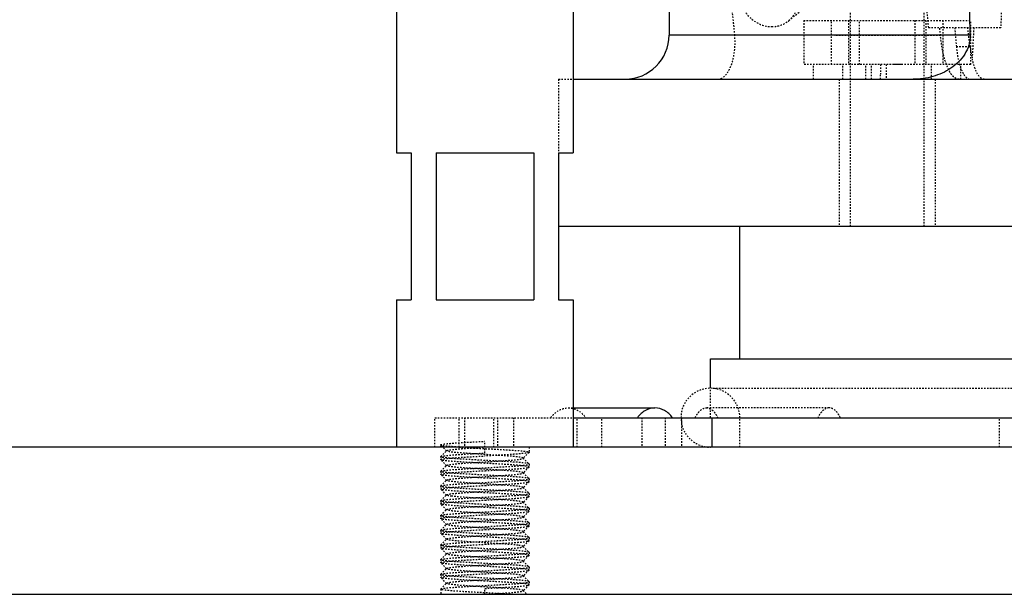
# Model space of a CAD drawing. Header units: millimetres. Extents: x -24622 to 57, y -1603 to 1112.
# Tile 160 of 219: x -627 to -561, y 586 to 625. Entities that reach past the tile are written whole.
import ezdxf

# ---------------------------------------------------------------- set-up
doc = ezdxf.new("R2010")
doc.units = ezdxf.units.MM
doc.linetypes.add('HIDDEN', pattern=[0.2, 0.1, -0.1])
doc.layers.add('02___PRT_ALL_AXES', color=7, linetype='Continuous')
doc.layers.add('DEFAULT_2', color=8, linetype='HIDDEN')

msp = doc.modelspace()

# ---------------------------------------------------------------- linework, layer by layer
at = {"color": 7, "linetype": 'Continuous'}
for p, q in [((-583.268, 671.121), (-583.268, 624.121)), ((-562.825, 624.121), (-583.268, 624.121)), ((-589.768, 621.121), (-475.766, 621.121)), ((-601.768, 616.121), (-600.768, 616.121)), ((-600.768, 616.121), (-600.768, 606.121)), ((-599.084, 616.121), (-592.451, 616.121)), ((-599.084, 616.121), (-599.084, 606.121)), ((-592.451, 616.121), (-592.451, 606.121)), ((-590.768, 616.121), (-589.768, 616.121)), ((-590.768, 616.121), (-590.768, 606.121)), ((-475.766, 611.121), (-590.769, 611.121)), ((-578.459, 602.121), (-578.459, 611.121)), ((-601.768, 606.121), (-600.768, 606.121)), ((-599.084, 606.121), (-592.451, 606.121)), ((-590.768, 606.121), (-589.768, 606.121)), ((-580.459, 602.121), (-556.459, 602.121)), ((-580.459, 600.121), (-580.459, 602.121)), ((-589.768, 598.789), (-584.225, 598.789)), ((-589.768, 598.121), (-527.653, 598.121)), ((-580.362, 598.121), (-580.362, 596.121)), ((-438.768, 596.121), (-708.768, 596.121)), ((-708.768, 586.121), (-438.768, 586.121))]:
    msp.add_line(p, q, dxfattribs=at)
msp.add_arc((-586.268, 624.121), 3, 270, 360, dxfattribs=at)
for points, start_tangent, end_tangent in [([(-562.825, 624.121), (-563.71, 671.121)], (-0.019172, 0.999816), (-0.018484, 0.999829)), ([(-562.825, 624.121), (-562.915, 623.445), (-563.194, 622.824), (-564.139, 621.865), (-565.361, 621.305), (-566.69, 621.121)], (0.019172, -0.999816), (-1, 0)), ([(-584.225, 598.789), (-584.873, 598.615), (-585.408, 598.121)], (-1, -0.000002), (-0.578234, -0.815871)), ([(-583.041, 598.121), (-583.576, 598.615), (-584.225, 598.789)], (-0.578234, 0.815871), (-1, -0.000002))]:
    msp.add_spline(points, degree=3, dxfattribs=dict(at, start_tangent=start_tangent, end_tangent=end_tangent))
at = {"layer": '02___PRT_ALL_AXES', "color": 7, "linetype": 'Continuous'}
for p, q in [((-601.768, 626.121), (-601.768, 616.121)), ((-589.768, 626.121), (-589.768, 616.121)), ((-601.768, 606.121), (-601.768, 596.121)), ((-589.768, 606.121), (-589.768, 596.121))]:
    msp.add_line(p, q, dxfattribs=at)
at = {"layer": '02___PRT_ALL_AXES', "color": 8, "linetype": 'HIDDEN'}
for p, q in [((-589.768, 596.121), (-601.768, 596.121)), ((-592.768, 596.121), (-592.768, 595.771)), ((-598.768, 595.471), (-598.768, 595.271)), ((-592.768, 594.971), (-592.768, 594.771)), ((-598.768, 594.471), (-598.768, 594.271)), ((-592.768, 593.971), (-592.768, 593.771)), ((-598.768, 593.471), (-598.768, 593.271)), ((-592.768, 592.971), (-592.768, 592.771)), ((-598.768, 592.471), (-598.768, 592.271)), ((-592.768, 591.971), (-592.768, 591.771)), ((-598.768, 591.471), (-598.768, 591.271)), ((-592.768, 590.971), (-592.768, 590.771)), ((-598.768, 590.471), (-598.768, 590.271)), ((-592.768, 589.971), (-592.768, 589.771)), ((-598.768, 589.471), (-598.768, 589.271)), ((-592.768, 588.971), (-592.768, 588.771)), ((-598.768, 588.471), (-598.768, 588.271)), ((-592.768, 587.971), (-592.768, 587.771)), ((-598.768, 587.471), (-598.768, 587.271)), ((-592.768, 586.971), (-592.768, 586.771)), ((-598.768, 586.471), (-598.768, 586.121))]:
    msp.add_line(p, q, dxfattribs=at)
at = {"layer": 'DEFAULT_2', "color": 8, "linetype": 'HIDDEN'}
for p, q in [((-575.138, 625.1), (-572.307, 627.429)), ((-570.959, 611.121), (-570.959, 625.621)), ((-565.959, 611.121), (-565.959, 625.621)), ((-574.126, 625.121), (-562.791, 625.121)), ((-574.126, 625.121), (-574.126, 622.121)), ((-572.246, 622.121), (-572.246, 625.121)), ((-571.084, 625.121), (-571.084, 622.121)), ((-570.338, 622.121), (-570.338, 625.121)), ((-566.579, 625.121), (-566.579, 622.121)), ((-565.834, 625.121), (-565.834, 622.121)), ((-564.671, 625.121), (-564.671, 622.121)), ((-562.791, 622.121), (-562.791, 625.121)), ((-560.75, 624.621), (-565.643, 624.621)), ((-564.839, 624.086), (-564.886, 624.621)), ((-563.875, 624.621), (-563.763, 623.345)), ((-564.839, 624.086), (-578.817, 624.117)), ((-563.763, 623.345), (-562.839, 623.345)), ((-562.791, 622.121), (-574.126, 622.121)), ((-573.459, 621.121), (-573.459, 622.121)), ((-571.459, 621.121), (-571.459, 622.121)), ((-569.899, 621.121), (-569.901, 622.121)), ((-569.514, 621.121), (-569.514, 622.121)), ((-568.532, 622.121), (-568.532, 621.121)), ((-567.505, 622.121), (-567.983, 622.121)), ((-565.459, 621.121), (-565.459, 622.121)), ((-563.459, 621.121), (-563.459, 622.121)), ((-590.769, 621.121), (-589.768, 621.121)), ((-590.768, 621.121), (-590.768, 616.121)), ((-571.709, 621.121), (-571.709, 611.121)), ((-568.917, 621.121), (-568.918, 621.454)), ((-565.209, 621.121), (-565.209, 611.121)), ((-580.459, 598.121), (-580.459, 600.121)), ((-580.28, 600.121), (-556.638, 600.121)), ((-590.107, 598.789), (-589.768, 598.789)), ((-572.4, 598.789), (-580.728, 598.789)), ((-599.162, 598.121), (-589.768, 598.121)), ((-599.162, 596.121), (-599.162, 598.121)), ((-597.511, 596.121), (-597.511, 598.121)), ((-597.152, 598.121), (-597.152, 596.121)), ((-595.172, 596.121), (-595.172, 598.121)), ((-594.92, 598.121), (-594.92, 596.121)), ((-593.824, 598.121), (-593.824, 596.121)), ((-589.515, 596.121), (-589.515, 598.121)), ((-587.834, 596.121), (-587.834, 598.121)), ((-585.119, 598.121), (-585.119, 596.121)), ((-583.525, 598.121), (-583.525, 596.121)), ((-582.43, 598.121), (-582.43, 596.121)), ((-578.459, 596.121), (-578.459, 598.121)), ((-560.841, 596.121), (-560.841, 598.121)), ((-598.768, 596.121), (-598.768, 596.271)), ((-598.763, 596.263), (-598.768, 596.271)), ((-598.363, 595.862), (-598.763, 596.263)), ((-595.768, 595.721), (-595.768, 596.521)), ((-598.763, 595.48), (-598.363, 595.881)), ((-598.363, 595.862), (-598.363, 595.881)), ((-592.772, 595.763), (-593.172, 595.362)), ((-592.768, 595.771), (-592.772, 595.763)), ((-598.768, 595.471), (-598.763, 595.48)), ((-598.763, 595.263), (-598.768, 595.271)), ((-598.363, 594.862), (-598.763, 595.263)), ((-598.763, 594.48), (-598.363, 594.881)), ((-598.363, 594.862), (-598.363, 594.881)), ((-593.172, 595.362), (-593.172, 595.381)), ((-593.172, 595.381), (-592.772, 594.98)), ((-592.768, 594.971), (-592.772, 594.98)), ((-598.768, 594.471), (-598.763, 594.48)), ((-598.763, 594.263), (-598.768, 594.271)), ((-598.363, 593.862), (-598.763, 594.263)), ((-592.772, 594.763), (-593.172, 594.362)), ((-593.172, 594.381), (-592.772, 593.98)), ((-592.772, 594.763), (-592.768, 594.771)), ((-598.763, 593.48), (-598.363, 593.881)), ((-598.363, 593.862), (-598.363, 593.881)), ((-592.772, 593.763), (-593.172, 593.362)), ((-592.768, 593.971), (-592.772, 593.98)), ((-592.772, 593.763), (-592.768, 593.771)), ((-598.768, 593.471), (-598.763, 593.48)), ((-598.763, 593.263), (-598.768, 593.271)), ((-598.363, 592.862), (-598.763, 593.263)), ((-598.763, 592.48), (-598.363, 592.881)), ((-593.172, 593.362), (-593.172, 593.381)), ((-593.172, 593.381), (-592.772, 592.98)), ((-592.768, 592.971), (-592.772, 592.98)), ((-598.768, 592.471), (-598.763, 592.48)), ((-598.763, 592.263), (-598.768, 592.271)), ((-598.363, 591.862), (-598.763, 592.263)), ((-592.772, 592.763), (-593.172, 592.362)), ((-593.172, 592.362), (-593.172, 592.381)), ((-593.172, 592.381), (-592.772, 591.98)), ((-592.772, 592.763), (-592.768, 592.771)), ((-598.763, 591.48), (-598.363, 591.881)), ((-598.363, 591.862), (-598.363, 591.881)), ((-592.772, 591.763), (-593.172, 591.362)), ((-592.768, 591.971), (-592.772, 591.98)), ((-592.772, 591.763), (-592.768, 591.771)), ((-598.768, 591.471), (-598.763, 591.48)), ((-598.763, 591.263), (-598.768, 591.271)), ((-598.363, 590.862), (-598.763, 591.263)), ((-598.763, 590.48), (-598.363, 590.881)), ((-598.363, 590.862), (-598.363, 590.881)), ((-593.172, 591.362), (-593.172, 591.381)), ((-593.172, 591.381), (-592.772, 590.98)), ((-592.768, 590.971), (-592.772, 590.98)), ((-598.768, 590.471), (-598.763, 590.48)), ((-598.763, 590.263), (-598.768, 590.271)), ((-598.363, 589.862), (-598.763, 590.263)), ((-592.772, 590.763), (-593.172, 590.362)), ((-593.172, 590.362), (-593.172, 590.381)), ((-593.172, 590.381), (-592.772, 589.98)), ((-592.772, 590.763), (-592.768, 590.771)), ((-598.763, 589.48), (-598.363, 589.881)), ((-598.363, 589.862), (-598.363, 589.881)), ((-592.772, 589.763), (-593.172, 589.362)), ((-592.768, 589.971), (-592.772, 589.98)), ((-592.772, 589.763), (-592.768, 589.771)), ((-598.768, 589.471), (-598.763, 589.48)), ((-598.763, 589.263), (-598.768, 589.271)), ((-598.363, 588.862), (-598.763, 589.263)), ((-598.763, 588.48), (-598.363, 588.881)), ((-598.363, 588.862), (-598.363, 588.881)), ((-593.172, 589.381), (-592.772, 588.98)), ((-592.768, 588.971), (-592.772, 588.98)), ((-598.768, 588.471), (-598.763, 588.48)), ((-598.763, 588.263), (-598.768, 588.271)), ((-598.363, 587.862), (-598.763, 588.263)), ((-592.772, 588.763), (-593.172, 588.362)), ((-593.172, 588.362), (-593.172, 588.381)), ((-593.172, 588.381), (-592.772, 587.98)), ((-592.772, 588.763), (-592.768, 588.771)), ((-598.763, 587.48), (-598.363, 587.881)), ((-592.772, 587.763), (-593.172, 587.362)), ((-592.768, 587.971), (-592.772, 587.98)), ((-592.772, 587.763), (-592.768, 587.771)), ((-598.768, 587.471), (-598.763, 587.48)), ((-598.763, 587.263), (-598.768, 587.271)), ((-598.363, 586.862), (-598.763, 587.263)), ((-598.763, 586.48), (-598.363, 586.881)), ((-598.363, 586.862), (-598.363, 586.881)), ((-593.172, 587.362), (-593.172, 587.381)), ((-593.172, 587.381), (-592.772, 586.98)), ((-592.768, 586.971), (-592.772, 586.98)), ((-598.768, 586.471), (-598.763, 586.48)), ((-595.768, 586.121), (-595.768, 586.521)), ((-592.772, 586.763), (-593.172, 586.362)), ((-593.172, 586.362), (-593.172, 586.381)), ((-593.172, 586.381), (-592.913, 586.121)), ((-592.772, 586.763), (-592.768, 586.771)), ((-598.767, 586.121), (-592.914, 586.121))]:
    msp.add_line(p, q, dxfattribs=at)
for centre, radius, start, end in [((146.493, 704.776), 729.781, 185.303391, 186.345526), ((-265.578, 622.342), 303.341, 180.04176, 180.16773), ((-580.459, 598.121), 2, 0, 270)]:
    msp.add_arc(centre, radius, start, end, dxfattribs=at)
at = {"layer": 'DEFAULT_2', "color": 8, "linetype": 'HIDDEN', "extrusion": (0, 0, -1)}
for centre, major_axis, ratio, start_param, end_param in [((-534.37, 2442.576), (31.797, 1926.568), 0.005681, -3.527495, -3.479072), ((-534.37, 630.253), (-11.69, 125.468), 0.251308, -1.592279, -1.581388), ((-532.481, 641.352), (-11.858, 127.273), 0.251308, -1.68931, -1.679189), ((-532.481, 2554.44), (32.255, 1954.276), 0.005681, -3.300058, -3.293278), ((-561.825, 624.121), (0.055, 3), 0.325469, -3.147601, -2.117857)]:
    msp.add_ellipse(centre, major_axis=major_axis, ratio=ratio, start_param=start_param, end_param=end_param, dxfattribs=at)
at = {"layer": 'DEFAULT_2', "color": 8, "linetype": 'HIDDEN'}
for points, start_tangent, end_tangent in [([(-577.807, 628.343), (-578.197, 627.89), (-578.42, 627.325), (-578.299, 626.079), (-577.489, 625.076), (-576.295, 624.693)], (-0.772164, -0.635423), (1, 0)), ([(-575.138, 625.1), (-574.747, 625.553), (-574.524, 626.118), (-574.645, 627.364), (-575.455, 628.367), (-576.649, 628.75)], (0.772164, 0.635423), (-1, 0)), ([(-576.295, 624.693), (-575.675, 624.797), (-575.138, 625.1)], (1, 0), (0.772164, 0.635423)), ([(-579.946, 621.121), (-579.133, 621.856), (-578.972, 622.279), (-578.852, 622.802), (-578.814, 624.117)], (1, 0), (-0.106759, 0.994285)), ([(-563.581, 621.121), (-563.793, 621.175), (-564, 621.334), (-564.195, 621.594), (-564.374, 621.948), (-564.664, 622.899), (-564.839, 624.086)], (-1, 0), (-0.086906, 0.996217)), ([(-563.763, 623.345), (-563.632, 622.455), (-563.415, 621.741), (-563.28, 621.476), (-563.134, 621.281), (-562.82, 621.121)], (0.086906, -0.996217), (1, 0)), ([(-562.839, 623.345), (-562.811, 623.144), (-562.688, 622.576)], (0.122506, -0.992468), (0.27178, -0.962359)), ([(-591.291, 598.121), (-590.756, 598.615), (-590.107, 598.789)], (0.578234, 0.815871), (1, -0.000002)), ([(-590.107, 598.789), (-589.459, 598.615), (-588.924, 598.121)], (1, -0.000002), (0.578234, -0.815871)), ([(-581.486, 598.121), (-581.328, 598.403), (-581.143, 598.615), (-580.941, 598.745), (-580.728, 598.789)], (0.413042, 0.910712), (1, -0.000002)), ([(-580.728, 598.789), (-580.516, 598.745), (-580.313, 598.615), (-580.129, 598.403), (-579.971, 598.121)], (1, -0.000002), (0.413042, -0.910712)), ([(-572.4, 598.789), (-572.612, 598.745), (-572.815, 598.615), (-573, 598.403), (-573.158, 598.121)], (-1, -0.000002), (-0.413042, -0.910712)), ([(-571.643, 598.121), (-571.801, 598.403), (-571.985, 598.615), (-572.188, 598.745), (-572.4, 598.789)], (-0.413042, 0.910712), (-1, -0.000002)), ([(-598.768, 596.271), (-598.753, 596.287), (-598.71, 596.303), (-598.638, 596.318), (-598.539, 596.334), (-598.413, 596.349), (-598.262, 596.365), (-597.889, 596.396), (-597.434, 596.428), (-596.916, 596.459), (-596.353, 596.49), (-595.768, 596.521)], (0.001664, 0.999999), (0.998596, 0.052977)), ([(-597.531, 596.121), (-598.023, 596.157), (-598.228, 596.174), (-598.404, 596.192), (-598.546, 596.21), (-598.655, 596.227), (-598.727, 596.245), (-598.75, 596.254), (-598.763, 596.263)], (-0.997857, 0.065435), (-0.70704, 0.707174)), ([(-598.763, 595.48), (-598.735, 595.495), (-598.68, 595.51), (-598.598, 595.525), (-598.491, 595.54), (-598.36, 595.555), (-598.205, 595.57), (-597.832, 595.601), (-597.384, 595.631), (-596.879, 595.661), (-596.333, 595.691), (-595.768, 595.721)], (0.707217, 0.706997), (0.998596, 0.052977)), ([(-598.363, 595.881), (-598.336, 595.896), (-598.287, 595.911), (-598.215, 595.926), (-598.122, 595.941), (-598.007, 595.956), (-597.873, 595.971), (-597.549, 596.001), (-597.162, 596.031), (-596.726, 596.061), (-596.255, 596.091), (-595.768, 596.121)], (0.706967, 0.707246), (0.998132, 0.061099)), ([(-593.172, 595.381), (-593.199, 595.396), (-593.248, 595.411), (-593.32, 595.426), (-593.414, 595.441), (-593.528, 595.456), (-593.663, 595.471), (-593.986, 595.501), (-594.373, 595.531), (-594.809, 595.561), (-595.28, 595.591), (-595.768, 595.621), (-596.255, 595.651), (-596.726, 595.681), (-597.162, 595.711), (-597.549, 595.741), (-597.873, 595.771), (-598.007, 595.786), (-598.122, 595.802), (-598.215, 595.817), (-598.287, 595.832), (-598.336, 595.847), (-598.363, 595.862)], (-0.705648, 0.708562), (-0.70687, 0.707344)), ([(-597.531, 596.121), (-596.806, 596.078), (-596.003, 596.034), (-595.182, 595.99), (-594.406, 595.946), (-594.052, 595.924), (-593.731, 595.903), (-593.449, 595.881), (-593.21, 595.859), (-593.019, 595.837), (-592.88, 595.815), (-592.796, 595.793), (-592.775, 595.782), (-592.768, 595.771)], (0.997857, -0.065435), (-0.001555, -0.999999)), ([(-592.772, 595.763), (-592.8, 595.748), (-592.856, 595.733), (-592.937, 595.718), (-593.044, 595.702), (-593.175, 595.687), (-593.33, 595.672), (-593.703, 595.642), (-594.151, 595.612), (-594.656, 595.582), (-595.202, 595.552), (-595.768, 595.521)], (-0.706402, -0.707811), (-0.998596, -0.052977)), ([(-598.768, 595.271), (-598.753, 595.287), (-598.71, 595.303), (-598.638, 595.318), (-598.539, 595.334), (-598.413, 595.349), (-598.262, 595.365), (-597.889, 595.396), (-597.434, 595.428), (-596.916, 595.459), (-596.353, 595.49), (-595.768, 595.521)], (0, 1), (0.998596, 0.052977)), ([(-595.768, 595.221), (-596.353, 595.253), (-596.916, 595.284), (-597.434, 595.315), (-597.889, 595.346), (-598.262, 595.378), (-598.413, 595.393), (-598.539, 595.409), (-598.638, 595.424), (-598.71, 595.44), (-598.753, 595.456), (-598.768, 595.471)], (-0.998596, 0.052977), (0, 1)), ([(-595.768, 595.021), (-596.333, 595.052), (-596.879, 595.082), (-597.384, 595.112), (-597.832, 595.142), (-598.205, 595.172), (-598.36, 595.187), (-598.491, 595.202), (-598.598, 595.218), (-598.68, 595.233), (-598.735, 595.248), (-598.763, 595.263)], (-0.998596, 0.052977), (-0.707217, 0.706996)), ([(-598.363, 594.881), (-598.336, 594.896), (-598.287, 594.911), (-598.215, 594.926), (-598.122, 594.941), (-598.007, 594.956), (-597.873, 594.971), (-597.549, 595.001), (-596.949, 595.046), (-596.255, 595.091), (-595.523, 595.136), (-594.809, 595.181), (-594.478, 595.204), (-594.173, 595.226), (-593.899, 595.249), (-593.663, 595.271), (-593.468, 595.294), (-593.32, 595.317), (-593.221, 595.339), (-593.19, 595.35), (-593.172, 595.362)], (0.706485, 0.707728), (0.705774, 0.708437)), ([(-592.772, 594.98), (-592.8, 594.995), (-592.856, 595.01), (-592.937, 595.025), (-593.044, 595.04), (-593.175, 595.055), (-593.33, 595.07), (-593.703, 595.101), (-594.151, 595.131), (-594.656, 595.161), (-595.202, 595.191), (-595.768, 595.221)], (-0.707217, 0.706997), (-0.998596, 0.052977)), ([(-592.768, 594.771), (-592.782, 594.787), (-592.825, 594.803), (-592.897, 594.818), (-592.996, 594.834), (-593.122, 594.849), (-593.273, 594.865), (-593.646, 594.896), (-594.101, 594.928), (-594.62, 594.959), (-595.182, 594.99), (-595.768, 595.021)], (0, 1), (-0.998596, 0.052977)), ([(-595.768, 594.721), (-595.182, 594.753), (-594.62, 594.784), (-594.101, 594.815), (-593.646, 594.846), (-593.273, 594.878), (-593.122, 594.893), (-592.996, 594.909), (-592.897, 594.924), (-592.825, 594.94), (-592.782, 594.956), (-592.768, 594.971)], (0.998596, 0.052977), (0, 1)), ([(-598.768, 594.271), (-598.753, 594.287), (-598.71, 594.303), (-598.638, 594.318), (-598.539, 594.334), (-598.413, 594.349), (-598.262, 594.365), (-597.889, 594.396), (-597.434, 594.428), (-596.916, 594.459), (-596.353, 594.49), (-595.768, 594.521)], (0, 1), (0.998596, 0.052977)), ([(-595.768, 594.221), (-596.353, 594.253), (-596.916, 594.284), (-597.434, 594.315), (-597.889, 594.346), (-598.262, 594.378), (-598.413, 594.393), (-598.539, 594.409), (-598.638, 594.424), (-598.71, 594.44), (-598.753, 594.456), (-598.768, 594.471)], (-0.998596, 0.052977), (0, 1)), ([(-598.763, 594.48), (-598.735, 594.495), (-598.68, 594.51), (-598.598, 594.525), (-598.491, 594.54), (-598.36, 594.555), (-598.205, 594.57), (-597.832, 594.601), (-597.384, 594.631), (-596.879, 594.661), (-596.333, 594.691), (-595.768, 594.721)], (0.707217, 0.706997), (0.998596, 0.052977)), ([(-595.768, 594.021), (-596.333, 594.052), (-596.879, 594.082), (-597.384, 594.112), (-597.832, 594.142), (-598.205, 594.172), (-598.36, 594.187), (-598.491, 594.202), (-598.598, 594.218), (-598.68, 594.233), (-598.735, 594.248), (-598.763, 594.263)], (-0.998596, 0.052977), (-0.707217, 0.706996)), ([(-593.172, 594.381), (-593.199, 594.396), (-593.248, 594.411), (-593.32, 594.426), (-593.414, 594.441), (-593.528, 594.456), (-593.663, 594.471), (-593.986, 594.501), (-594.586, 594.546), (-595.28, 594.591), (-596.013, 594.636), (-596.726, 594.681), (-597.057, 594.704), (-597.363, 594.726), (-597.636, 594.749), (-597.873, 594.771), (-598.067, 594.794), (-598.215, 594.817), (-598.314, 594.839), (-598.345, 594.85), (-598.363, 594.862)], (-0.70721, 0.707003), (-0.706346, 0.707867)), ([(-598.363, 593.881), (-598.336, 593.896), (-598.287, 593.911), (-598.215, 593.926), (-598.122, 593.941), (-598.007, 593.956), (-597.873, 593.971), (-597.549, 594.001), (-597.162, 594.031), (-596.726, 594.061), (-596.255, 594.091), (-595.768, 594.121), (-595.28, 594.151), (-594.809, 594.181), (-594.373, 594.211), (-593.986, 594.241), (-593.663, 594.271), (-593.528, 594.286), (-593.414, 594.302), (-593.32, 594.317), (-593.248, 594.332), (-593.199, 594.347), (-593.172, 594.362)], (0.705807, 0.708405), (0.707144, 0.70707)), ([(-595.768, 594.521), (-595.202, 594.552), (-594.656, 594.582), (-594.151, 594.612), (-593.703, 594.642), (-593.33, 594.672), (-593.175, 594.687), (-593.044, 594.702), (-592.937, 594.718), (-592.856, 594.733), (-592.8, 594.748), (-592.772, 594.763)], (0.998596, 0.052977), (0.707217, 0.706996)), ([(-592.772, 593.98), (-592.8, 593.995), (-592.856, 594.01), (-592.937, 594.025), (-593.044, 594.04), (-593.175, 594.055), (-593.33, 594.07), (-593.703, 594.101), (-594.151, 594.131), (-594.656, 594.161), (-595.202, 594.191), (-595.768, 594.221)], (-0.707217, 0.706997), (-0.998596, 0.052977)), ([(-593.172, 594.362), (-593.168, 594.371), (-593.172, 594.381)], (0.707144, 0.70707), (-0.70721, 0.707003)), ([(-598.763, 593.48), (-598.735, 593.495), (-598.68, 593.51), (-598.598, 593.525), (-598.491, 593.54), (-598.36, 593.555), (-598.205, 593.57), (-597.832, 593.601), (-597.384, 593.631), (-596.879, 593.661), (-596.333, 593.691), (-595.768, 593.721)], (0.707217, 0.706997), (0.998596, 0.052977)), ([(-593.172, 593.381), (-593.199, 593.396), (-593.248, 593.411), (-593.32, 593.426), (-593.414, 593.441), (-593.528, 593.456), (-593.663, 593.471), (-593.986, 593.501), (-594.586, 593.546), (-595.28, 593.591), (-596.013, 593.636), (-596.726, 593.681), (-597.057, 593.704), (-597.363, 593.726), (-597.636, 593.749), (-597.873, 593.771), (-598.067, 593.794), (-598.215, 593.817), (-598.314, 593.839), (-598.345, 593.85), (-598.363, 593.862)], (-0.706086, 0.708126), (-0.706086, 0.708126)), ([(-592.768, 593.771), (-592.782, 593.787), (-592.825, 593.803), (-592.897, 593.818), (-592.996, 593.834), (-593.122, 593.849), (-593.273, 593.865), (-593.646, 593.896), (-594.101, 593.928), (-594.62, 593.959), (-595.182, 593.99), (-595.768, 594.021)], (0, 1), (-0.998596, 0.052977)), ([(-595.768, 593.721), (-595.182, 593.753), (-594.62, 593.784), (-594.101, 593.815), (-593.646, 593.846), (-593.273, 593.878), (-593.122, 593.893), (-592.996, 593.909), (-592.897, 593.924), (-592.825, 593.94), (-592.782, 593.956), (-592.768, 593.971)], (0.998596, 0.052977), (0, 1)), ([(-595.768, 593.521), (-595.202, 593.552), (-594.656, 593.582), (-594.151, 593.612), (-593.703, 593.642), (-593.33, 593.672), (-593.175, 593.687), (-593.044, 593.702), (-592.937, 593.718), (-592.856, 593.733), (-592.8, 593.748), (-592.772, 593.763)], (0.998596, 0.052977), (0.707217, 0.706996)), ([(-598.768, 593.271), (-598.753, 593.287), (-598.71, 593.303), (-598.638, 593.318), (-598.539, 593.334), (-598.413, 593.349), (-598.262, 593.365), (-597.889, 593.396), (-597.434, 593.428), (-596.916, 593.459), (-596.353, 593.49), (-595.768, 593.521)], (0.002391, 0.999997), (0.998596, 0.052977)), ([(-595.768, 593.221), (-596.353, 593.253), (-596.916, 593.284), (-597.434, 593.315), (-597.889, 593.346), (-598.262, 593.378), (-598.413, 593.393), (-598.539, 593.409), (-598.638, 593.424), (-598.71, 593.44), (-598.753, 593.456), (-598.768, 593.471)], (-0.998596, 0.052977), (0, 1)), ([(-598.366, 593.188), (-598.524, 593.207), (-598.644, 593.225), (-598.724, 593.244), (-598.749, 593.254), (-598.763, 593.263)], (-0.994418, 0.105511), (-0.706011, 0.708201)), ([(-598.363, 592.862), (-598.368, 592.871), (-598.363, 592.881)], (-0.706605, 0.707608), (0.707296, 0.706918)), ([(-595.768, 593.021), (-597.268, 593.105), (-597.889, 593.146), (-598.366, 593.188)], (-0.998596, 0.052977), (-0.994418, 0.105511)), ([(-598.363, 592.881), (-598.336, 592.896), (-598.287, 592.911), (-598.215, 592.926), (-598.122, 592.941), (-598.007, 592.956), (-597.873, 592.971), (-597.549, 593.001), (-597.162, 593.031), (-596.726, 593.061), (-596.255, 593.091), (-595.768, 593.121), (-595.28, 593.151), (-594.809, 593.181), (-594.373, 593.211), (-593.986, 593.241), (-593.663, 593.271), (-593.528, 593.286), (-593.414, 593.302), (-593.32, 593.317), (-593.248, 593.332), (-593.199, 593.347), (-593.172, 593.362)], (0.707296, 0.706918), (0.705807, 0.708405)), ([(-598.019, 592.788), (-598.154, 592.806), (-598.257, 592.825), (-598.327, 592.843), (-598.363, 592.862)], (-0.992589, 0.12152), (-0.706605, 0.707608)), ([(-592.772, 592.98), (-592.8, 592.995), (-592.856, 593.01), (-592.937, 593.025), (-593.044, 593.04), (-593.175, 593.055), (-593.33, 593.07), (-593.703, 593.101), (-594.151, 593.131), (-594.656, 593.161), (-595.202, 593.191), (-595.768, 593.221)], (-0.707217, 0.706997), (-0.998596, 0.052977)), ([(-592.768, 592.771), (-592.782, 592.787), (-592.825, 592.803), (-592.897, 592.818), (-592.996, 592.834), (-593.122, 592.849), (-593.273, 592.865), (-593.646, 592.896), (-594.101, 592.928), (-594.62, 592.959), (-595.182, 592.99), (-595.768, 593.021)], (0, 1), (-0.998596, 0.052977)), ([(-595.768, 592.721), (-595.182, 592.753), (-594.62, 592.784), (-594.101, 592.815), (-593.646, 592.846), (-593.273, 592.878), (-593.122, 592.893), (-592.996, 592.909), (-592.897, 592.924), (-592.825, 592.94), (-592.782, 592.956), (-592.768, 592.971)], (0.998596, 0.052977), (0, 1)), ([(-598.768, 592.271), (-598.753, 592.287), (-598.71, 592.303), (-598.638, 592.318), (-598.539, 592.334), (-598.413, 592.349), (-598.262, 592.365), (-597.889, 592.396), (-597.434, 592.428), (-596.916, 592.459), (-596.353, 592.49), (-595.768, 592.521)], (0, 1), (0.998596, 0.052977)), ([(-598.366, 592.388), (-598.539, 592.409), (-598.665, 592.43), (-598.742, 592.45), (-598.761, 592.461), (-598.768, 592.471)], (-0.994418, 0.105511), (0.002391, 0.999997)), ([(-598.763, 592.48), (-598.735, 592.495), (-598.68, 592.51), (-598.598, 592.525), (-598.491, 592.54), (-598.36, 592.555), (-598.205, 592.57), (-597.832, 592.601), (-597.384, 592.631), (-596.879, 592.661), (-596.333, 592.691), (-595.768, 592.721)], (0.706637, 0.707576), (0.998596, 0.052977)), ([(-595.768, 592.021), (-596.333, 592.052), (-596.879, 592.082), (-597.384, 592.112), (-597.832, 592.142), (-598.205, 592.172), (-598.36, 592.187), (-598.491, 592.202), (-598.598, 592.218), (-598.68, 592.233), (-598.735, 592.248), (-598.763, 592.263)], (-0.998596, 0.052977), (-0.707217, 0.706996)), ([(-595.768, 592.221), (-597.268, 592.305), (-597.889, 592.346), (-598.366, 592.388)], (-0.998596, 0.052977), (-0.994418, 0.105511)), ([(-598.363, 591.881), (-598.336, 591.896), (-598.287, 591.911), (-598.215, 591.926), (-598.122, 591.941), (-598.007, 591.956), (-597.873, 591.971), (-597.549, 592.001), (-596.949, 592.046), (-596.255, 592.091), (-595.523, 592.136), (-594.809, 592.181), (-594.478, 592.204), (-594.173, 592.226), (-593.899, 592.249), (-593.663, 592.271), (-593.468, 592.294), (-593.32, 592.317), (-593.221, 592.339), (-593.19, 592.35), (-593.172, 592.362)], (0.705774, 0.708437), (0.706485, 0.707728)), ([(-593.172, 592.381), (-593.193, 592.394), (-593.231, 592.406), (-593.284, 592.419), (-593.354, 592.432), (-593.538, 592.457), (-593.78, 592.483), (-594.072, 592.508), (-594.407, 592.534), (-594.777, 592.559), (-595.172, 592.585), (-595.997, 592.635), (-596.799, 592.686), (-597.497, 592.737), (-598.019, 592.788)], (-0.706346, 0.707867), (-0.992589, 0.12152)), ([(-595.768, 592.521), (-595.202, 592.552), (-594.656, 592.582), (-594.151, 592.612), (-593.703, 592.642), (-593.33, 592.672), (-593.175, 592.687), (-593.044, 592.702), (-592.937, 592.718), (-592.856, 592.733), (-592.8, 592.748), (-592.772, 592.763)], (0.998596, 0.052977), (0.707217, 0.706996)), ([(-592.772, 591.98), (-592.8, 591.995), (-592.856, 592.01), (-592.937, 592.025), (-593.044, 592.04), (-593.175, 592.055), (-593.33, 592.07), (-593.703, 592.101), (-594.151, 592.131), (-594.656, 592.161), (-595.202, 592.191), (-595.768, 592.221)], (-0.707217, 0.706997), (-0.998596, 0.052977)), ([(-598.763, 591.48), (-598.735, 591.495), (-598.68, 591.51), (-598.598, 591.525), (-598.491, 591.54), (-598.36, 591.555), (-598.205, 591.57), (-597.832, 591.601), (-597.384, 591.631), (-596.879, 591.661), (-596.333, 591.691), (-595.768, 591.721)], (0.707217, 0.706997), (0.998596, 0.052977)), ([(-593.172, 591.381), (-593.199, 591.396), (-593.248, 591.411), (-593.32, 591.426), (-593.414, 591.441), (-593.528, 591.456), (-593.663, 591.471), (-593.986, 591.501), (-594.373, 591.531), (-594.809, 591.561), (-595.28, 591.591), (-595.768, 591.621), (-596.255, 591.651), (-596.726, 591.681), (-597.162, 591.711), (-597.549, 591.741), (-597.873, 591.771), (-598.007, 591.786), (-598.122, 591.802), (-598.215, 591.817), (-598.287, 591.832), (-598.336, 591.847), (-598.363, 591.862)], (-0.70687, 0.707344), (-0.705648, 0.708562)), ([(-592.768, 591.771), (-592.782, 591.787), (-592.825, 591.803), (-592.897, 591.818), (-592.996, 591.834), (-593.122, 591.849), (-593.273, 591.865), (-593.646, 591.896), (-594.101, 591.928), (-594.62, 591.959), (-595.182, 591.99), (-595.768, 592.021)], (0, 1), (-0.998596, 0.052977)), ([(-595.768, 591.721), (-595.182, 591.753), (-594.62, 591.784), (-594.101, 591.815), (-593.646, 591.846), (-593.273, 591.878), (-593.122, 591.893), (-592.996, 591.909), (-592.897, 591.924), (-592.825, 591.94), (-592.782, 591.956), (-592.768, 591.971)], (0.998596, 0.052977), (0, 1)), ([(-595.768, 591.521), (-595.202, 591.552), (-594.656, 591.582), (-594.151, 591.612), (-593.703, 591.642), (-593.33, 591.672), (-593.175, 591.687), (-593.044, 591.702), (-592.937, 591.718), (-592.856, 591.733), (-592.8, 591.748), (-592.772, 591.763)], (0.998596, 0.052977), (0.707217, 0.706996)), ([(-598.768, 591.271), (-598.753, 591.287), (-598.71, 591.303), (-598.638, 591.318), (-598.539, 591.334), (-598.413, 591.349), (-598.262, 591.365), (-597.889, 591.396), (-597.434, 591.428), (-596.916, 591.459), (-596.353, 591.49), (-595.768, 591.521)], (0, 1), (0.998596, 0.052977)), ([(-595.768, 591.221), (-596.353, 591.253), (-596.916, 591.284), (-597.434, 591.315), (-597.889, 591.346), (-598.262, 591.378), (-598.413, 591.393), (-598.539, 591.409), (-598.638, 591.424), (-598.71, 591.44), (-598.753, 591.456), (-598.768, 591.471)], (-0.998596, 0.052977), (0, 1)), ([(-595.768, 591.021), (-596.333, 591.052), (-596.879, 591.082), (-597.384, 591.112), (-597.832, 591.142), (-598.205, 591.172), (-598.36, 591.187), (-598.491, 591.202), (-598.598, 591.218), (-598.68, 591.233), (-598.735, 591.248), (-598.763, 591.263)], (-0.998596, 0.052977), (-0.707217, 0.706996)), ([(-598.363, 590.881), (-598.336, 590.896), (-598.287, 590.911), (-598.215, 590.926), (-598.122, 590.941), (-598.007, 590.956), (-597.873, 590.971), (-597.549, 591.001), (-596.949, 591.046), (-596.255, 591.091), (-595.523, 591.136), (-594.809, 591.181), (-594.478, 591.204), (-594.173, 591.226), (-593.899, 591.249), (-593.663, 591.271), (-593.468, 591.294), (-593.32, 591.317), (-593.221, 591.339), (-593.19, 591.35), (-593.172, 591.362)], (0.706974, 0.70724), (0.706974, 0.70724)), ([(-593.172, 590.381), (-593.199, 590.396), (-593.248, 590.411), (-593.32, 590.426), (-593.414, 590.441), (-593.528, 590.456), (-593.663, 590.471), (-593.986, 590.501), (-594.373, 590.531), (-594.809, 590.561), (-595.28, 590.591), (-595.768, 590.621), (-596.255, 590.651), (-596.726, 590.681), (-597.162, 590.711), (-597.549, 590.741), (-597.873, 590.771), (-598.007, 590.786), (-598.122, 590.802), (-598.215, 590.817), (-598.287, 590.832), (-598.336, 590.847), (-598.363, 590.862)], (-0.705648, 0.708562), (-0.70687, 0.707344)), ([(-592.772, 590.98), (-592.8, 590.995), (-592.856, 591.01), (-592.937, 591.025), (-593.044, 591.04), (-593.175, 591.055), (-593.33, 591.07), (-593.703, 591.101), (-594.151, 591.131), (-594.656, 591.161), (-595.202, 591.191), (-595.768, 591.221)], (-0.707217, 0.706997), (-0.998596, 0.052977)), ([(-592.768, 590.771), (-592.782, 590.787), (-592.825, 590.803), (-592.897, 590.818), (-592.996, 590.834), (-593.122, 590.849), (-593.273, 590.865), (-593.646, 590.896), (-594.101, 590.928), (-594.62, 590.959), (-595.182, 590.99), (-595.768, 591.021)], (0, 1), (-0.998596, 0.052977)), ([(-595.768, 590.721), (-595.182, 590.753), (-594.62, 590.784), (-594.101, 590.815), (-593.646, 590.846), (-593.273, 590.878), (-593.122, 590.893), (-592.996, 590.909), (-592.897, 590.924), (-592.825, 590.94), (-592.782, 590.956), (-592.768, 590.971)], (0.998596, 0.052977), (0, 1)), ([(-598.768, 590.271), (-598.753, 590.287), (-598.71, 590.303), (-598.638, 590.318), (-598.539, 590.334), (-598.413, 590.349), (-598.262, 590.365), (-597.889, 590.396), (-597.434, 590.428), (-596.916, 590.459), (-596.353, 590.49), (-595.768, 590.521)], (0, 1), (0.998596, 0.052977)), ([(-595.768, 590.221), (-596.353, 590.253), (-596.916, 590.284), (-597.434, 590.315), (-597.889, 590.346), (-598.262, 590.378), (-598.413, 590.393), (-598.539, 590.409), (-598.638, 590.424), (-598.71, 590.44), (-598.753, 590.456), (-598.768, 590.471)], (-0.998596, 0.052977), (0, 1)), ([(-598.763, 590.48), (-598.735, 590.495), (-598.68, 590.51), (-598.598, 590.525), (-598.491, 590.54), (-598.36, 590.555), (-598.205, 590.57), (-597.832, 590.601), (-597.384, 590.631), (-596.879, 590.661), (-596.333, 590.691), (-595.768, 590.721)], (0.707217, 0.706997), (0.998596, 0.052977)), ([(-595.768, 590.021), (-596.333, 590.052), (-596.879, 590.082), (-597.384, 590.112), (-597.832, 590.142), (-598.205, 590.172), (-598.36, 590.187), (-598.491, 590.202), (-598.598, 590.218), (-598.68, 590.233), (-598.735, 590.248), (-598.763, 590.263)], (-0.998596, 0.052977), (-0.707217, 0.706996)), ([(-598.363, 589.881), (-598.336, 589.896), (-598.287, 589.911), (-598.215, 589.926), (-598.122, 589.941), (-598.007, 589.956), (-597.873, 589.971), (-597.549, 590.001), (-596.949, 590.046), (-596.255, 590.091), (-595.523, 590.136), (-594.809, 590.181), (-594.478, 590.204), (-594.173, 590.226), (-593.899, 590.249), (-593.663, 590.271), (-593.468, 590.294), (-593.32, 590.317), (-593.221, 590.339), (-593.19, 590.35), (-593.172, 590.362)], (0.706485, 0.707728), (0.705774, 0.708437)), ([(-595.768, 590.521), (-595.202, 590.552), (-594.656, 590.582), (-594.151, 590.612), (-593.703, 590.642), (-593.33, 590.672), (-593.175, 590.687), (-593.044, 590.702), (-592.937, 590.718), (-592.856, 590.733), (-592.8, 590.748), (-592.772, 590.763)], (0.998596, 0.052977), (0.707217, 0.706996)), ([(-592.772, 589.98), (-592.8, 589.995), (-592.856, 590.01), (-592.937, 590.025), (-593.044, 590.04), (-593.175, 590.055), (-593.33, 590.07), (-593.703, 590.101), (-594.151, 590.131), (-594.656, 590.161), (-595.202, 590.191), (-595.768, 590.221)], (-0.707217, 0.706997), (-0.998596, 0.052977)), ([(-598.768, 589.271), (-598.753, 589.287), (-598.71, 589.303), (-598.638, 589.318), (-598.539, 589.334), (-598.413, 589.349), (-598.262, 589.365), (-597.889, 589.396), (-597.434, 589.428), (-596.916, 589.459), (-596.353, 589.49), (-595.768, 589.521)], (0, 1), (0.998596, 0.052977)), ([(-598.763, 589.48), (-598.735, 589.495), (-598.68, 589.51), (-598.598, 589.525), (-598.491, 589.54), (-598.36, 589.555), (-598.205, 589.57), (-597.832, 589.601), (-597.384, 589.631), (-596.879, 589.661), (-596.333, 589.691), (-595.768, 589.721)], (0.707217, 0.706997), (0.998596, 0.052977)), ([(-593.516, 589.455), (-594.038, 589.506), (-594.736, 589.556), (-595.538, 589.607), (-596.363, 589.658), (-596.759, 589.684), (-597.128, 589.709), (-597.464, 589.734), (-597.756, 589.76), (-597.997, 589.785), (-598.181, 589.811), (-598.251, 589.823), (-598.304, 589.836), (-598.342, 589.849), (-598.363, 589.862)], (-0.992589, 0.12152), (-0.706346, 0.707867)), ([(-593.17, 589.855), (-593.646, 589.896), (-594.268, 589.938), (-595.768, 590.021)], (-0.994418, 0.105511), (-0.998596, 0.052977)), ([(-595.768, 589.721), (-595.182, 589.753), (-594.62, 589.784), (-594.101, 589.815), (-593.646, 589.846), (-593.273, 589.878), (-593.122, 589.893), (-592.996, 589.909), (-592.897, 589.924), (-592.825, 589.94), (-592.782, 589.956), (-592.768, 589.971)], (0.998596, 0.052977), (0, 1)), ([(-595.768, 589.521), (-595.202, 589.552), (-594.656, 589.582), (-594.151, 589.612), (-593.703, 589.642), (-593.33, 589.672), (-593.175, 589.687), (-593.044, 589.702), (-592.937, 589.718), (-592.856, 589.733), (-592.8, 589.748), (-592.772, 589.763)], (0.998596, 0.052977), (0.706638, 0.707576)), ([(-592.768, 589.771), (-592.774, 589.782), (-592.793, 589.792), (-592.87, 589.813), (-592.996, 589.834), (-593.17, 589.855)], (0.002391, 0.999997), (-0.994418, 0.105511)), ([(-595.768, 589.221), (-596.353, 589.253), (-596.916, 589.284), (-597.434, 589.315), (-597.889, 589.346), (-598.262, 589.378), (-598.413, 589.393), (-598.539, 589.409), (-598.638, 589.424), (-598.71, 589.44), (-598.753, 589.456), (-598.768, 589.471)], (-0.998596, 0.052977), (0, 1)), ([(-595.768, 589.021), (-596.333, 589.052), (-596.879, 589.082), (-597.384, 589.112), (-597.832, 589.142), (-598.205, 589.172), (-598.36, 589.187), (-598.491, 589.202), (-598.598, 589.218), (-598.68, 589.233), (-598.735, 589.248), (-598.763, 589.263)], (-0.998596, 0.052977), (-0.707217, 0.706996)), ([(-598.363, 588.881), (-598.336, 588.896), (-598.287, 588.911), (-598.215, 588.926), (-598.122, 588.941), (-598.007, 588.956), (-597.873, 588.971), (-597.549, 589.001), (-597.162, 589.031), (-596.726, 589.061), (-596.255, 589.091), (-595.768, 589.121), (-595.28, 589.151), (-594.809, 589.181), (-594.373, 589.211), (-593.986, 589.241), (-593.663, 589.271), (-593.528, 589.286), (-593.414, 589.302), (-593.32, 589.317), (-593.248, 589.332), (-593.199, 589.347), (-593.172, 589.362)], (0.705807, 0.708405), (0.707296, 0.706918)), ([(-593.172, 588.381), (-593.199, 588.396), (-593.248, 588.411), (-593.32, 588.426), (-593.414, 588.441), (-593.528, 588.456), (-593.663, 588.471), (-593.986, 588.501), (-594.586, 588.546), (-595.28, 588.591), (-596.013, 588.636), (-596.726, 588.681), (-597.057, 588.704), (-597.363, 588.726), (-597.636, 588.749), (-597.873, 588.771), (-598.067, 588.794), (-598.215, 588.817), (-598.314, 588.839), (-598.345, 588.85), (-598.363, 588.862)], (-0.706086, 0.708126), (-0.706086, 0.708126)), ([(-593.17, 589.055), (-593.646, 589.096), (-594.268, 589.138), (-595.768, 589.221)], (-0.994418, 0.105511), (-0.998596, 0.052977)), ([(-592.768, 588.771), (-592.782, 588.787), (-592.825, 588.803), (-592.897, 588.818), (-592.996, 588.834), (-593.122, 588.849), (-593.273, 588.865), (-593.646, 588.896), (-594.101, 588.928), (-594.62, 588.959), (-595.182, 588.99), (-595.768, 589.021)], (0, 1), (-0.998596, 0.052977)), ([(-595.768, 588.721), (-595.182, 588.753), (-594.62, 588.784), (-594.101, 588.815), (-593.646, 588.846), (-593.273, 588.878), (-593.122, 588.893), (-592.996, 588.909), (-592.897, 588.924), (-592.825, 588.94), (-592.782, 588.956), (-592.768, 588.971)], (0.998596, 0.052977), (0.002391, 0.999997)), ([(-593.172, 589.381), (-593.208, 589.399), (-593.278, 589.418), (-593.381, 589.436), (-593.516, 589.455)], (-0.706605, 0.707608), (-0.992589, 0.12152)), ([(-593.172, 589.362), (-593.168, 589.371), (-593.172, 589.381)], (0.707296, 0.706918), (-0.706605, 0.707608)), ([(-592.772, 588.98), (-592.786, 588.989), (-592.811, 588.998), (-592.891, 589.017), (-593.012, 589.036), (-593.17, 589.055)], (-0.70601, 0.708201), (-0.994418, 0.105511)), ([(-598.768, 588.271), (-598.753, 588.287), (-598.71, 588.303), (-598.638, 588.318), (-598.539, 588.334), (-598.413, 588.349), (-598.262, 588.365), (-597.889, 588.396), (-597.434, 588.428), (-596.916, 588.459), (-596.353, 588.49), (-595.768, 588.521)], (0, 1), (0.998596, 0.052977)), ([(-595.768, 588.221), (-596.353, 588.253), (-596.916, 588.284), (-597.434, 588.315), (-597.889, 588.346), (-598.262, 588.378), (-598.413, 588.393), (-598.539, 588.409), (-598.638, 588.424), (-598.71, 588.44), (-598.753, 588.456), (-598.768, 588.471)], (-0.998596, 0.052977), (0, 1)), ([(-598.763, 588.48), (-598.735, 588.495), (-598.68, 588.51), (-598.598, 588.525), (-598.491, 588.54), (-598.36, 588.555), (-598.205, 588.57), (-597.832, 588.601), (-597.384, 588.631), (-596.879, 588.661), (-596.333, 588.691), (-595.768, 588.721)], (0.707217, 0.706997), (0.998596, 0.052977)), ([(-595.768, 588.021), (-596.333, 588.052), (-596.879, 588.082), (-597.384, 588.112), (-597.832, 588.142), (-598.205, 588.172), (-598.36, 588.187), (-598.491, 588.202), (-598.598, 588.218), (-598.68, 588.233), (-598.735, 588.248), (-598.763, 588.263)], (-0.998596, 0.052977), (-0.707217, 0.706996)), ([(-598.363, 587.881), (-598.336, 587.896), (-598.287, 587.911), (-598.215, 587.926), (-598.122, 587.941), (-598.007, 587.956), (-597.873, 587.971), (-597.549, 588.001), (-597.162, 588.031), (-596.726, 588.061), (-596.255, 588.091), (-595.768, 588.121), (-595.28, 588.151), (-594.809, 588.181), (-594.373, 588.211), (-593.986, 588.241), (-593.663, 588.271), (-593.528, 588.286), (-593.414, 588.302), (-593.32, 588.317), (-593.248, 588.332), (-593.199, 588.347), (-593.172, 588.362)], (0.707144, 0.70707), (0.705807, 0.708405)), ([(-595.768, 588.521), (-595.202, 588.552), (-594.656, 588.582), (-594.151, 588.612), (-593.703, 588.642), (-593.33, 588.672), (-593.175, 588.687), (-593.044, 588.702), (-592.937, 588.718), (-592.856, 588.733), (-592.8, 588.748), (-592.772, 588.763)], (0.998596, 0.052977), (0.707217, 0.706996)), ([(-592.772, 587.98), (-592.8, 587.995), (-592.856, 588.01), (-592.937, 588.025), (-593.044, 588.04), (-593.175, 588.055), (-593.33, 588.07), (-593.703, 588.101), (-594.151, 588.131), (-594.656, 588.161), (-595.202, 588.191), (-595.768, 588.221)], (-0.707217, 0.706997), (-0.998596, 0.052977)), ([(-598.768, 587.271), (-598.753, 587.287), (-598.71, 587.303), (-598.638, 587.318), (-598.539, 587.334), (-598.413, 587.349), (-598.262, 587.365), (-597.889, 587.396), (-597.434, 587.428), (-596.916, 587.459), (-596.353, 587.49), (-595.768, 587.521)], (0, 1), (0.998596, 0.052977)), ([(-598.763, 587.48), (-598.735, 587.495), (-598.68, 587.51), (-598.598, 587.525), (-598.491, 587.54), (-598.36, 587.555), (-598.205, 587.57), (-597.832, 587.601), (-597.384, 587.631), (-596.879, 587.661), (-596.333, 587.691), (-595.768, 587.721)], (0.707217, 0.706997), (0.998596, 0.052977)), ([(-598.363, 587.862), (-598.368, 587.871), (-598.363, 587.881)], (-0.70721, 0.707003), (0.707144, 0.70707)), ([(-593.172, 587.381), (-593.199, 587.396), (-593.248, 587.411), (-593.32, 587.426), (-593.414, 587.441), (-593.528, 587.456), (-593.663, 587.471), (-593.986, 587.501), (-594.586, 587.546), (-595.28, 587.591), (-596.013, 587.636), (-596.726, 587.681), (-597.057, 587.704), (-597.363, 587.726), (-597.636, 587.749), (-597.873, 587.771), (-598.067, 587.794), (-598.215, 587.817), (-598.314, 587.839), (-598.345, 587.85), (-598.363, 587.862)], (-0.706346, 0.707867), (-0.70721, 0.707003)), ([(-592.768, 587.771), (-592.782, 587.787), (-592.825, 587.803), (-592.897, 587.818), (-592.996, 587.834), (-593.122, 587.849), (-593.273, 587.865), (-593.646, 587.896), (-594.101, 587.928), (-594.62, 587.959), (-595.182, 587.99), (-595.768, 588.021)], (0, 1), (-0.998596, 0.052977)), ([(-595.768, 587.721), (-595.182, 587.753), (-594.62, 587.784), (-594.101, 587.815), (-593.646, 587.846), (-593.273, 587.878), (-593.122, 587.893), (-592.996, 587.909), (-592.897, 587.924), (-592.825, 587.94), (-592.782, 587.956), (-592.768, 587.971)], (0.998596, 0.052977), (0, 1)), ([(-595.768, 587.521), (-595.202, 587.552), (-594.656, 587.582), (-594.151, 587.612), (-593.703, 587.642), (-593.33, 587.672), (-593.175, 587.687), (-593.044, 587.702), (-592.937, 587.718), (-592.856, 587.733), (-592.8, 587.748), (-592.772, 587.763)], (0.998596, 0.052977), (0.707217, 0.706996)), ([(-595.768, 587.221), (-596.353, 587.253), (-596.916, 587.284), (-597.434, 587.315), (-597.889, 587.346), (-598.262, 587.378), (-598.413, 587.393), (-598.539, 587.409), (-598.638, 587.424), (-598.71, 587.44), (-598.753, 587.456), (-598.768, 587.471)], (-0.998596, 0.052977), (0, 1)), ([(-595.768, 587.021), (-596.333, 587.052), (-596.879, 587.082), (-597.384, 587.112), (-597.832, 587.142), (-598.205, 587.172), (-598.36, 587.187), (-598.491, 587.202), (-598.598, 587.218), (-598.68, 587.233), (-598.735, 587.248), (-598.763, 587.263)], (-0.998596, 0.052977), (-0.707217, 0.706996)), ([(-598.363, 586.881), (-598.336, 586.896), (-598.287, 586.911), (-598.215, 586.926), (-598.122, 586.941), (-598.007, 586.956), (-597.873, 586.971), (-597.549, 587.001), (-596.949, 587.046), (-596.255, 587.091), (-595.523, 587.136), (-594.809, 587.181), (-594.478, 587.204), (-594.173, 587.226), (-593.899, 587.249), (-593.663, 587.271), (-593.468, 587.294), (-593.32, 587.317), (-593.221, 587.339), (-593.19, 587.35), (-593.172, 587.362)], (0.705774, 0.708437), (0.706485, 0.707728)), ([(-593.172, 586.381), (-593.199, 586.396), (-593.248, 586.411), (-593.32, 586.426), (-593.414, 586.441), (-593.528, 586.456), (-593.663, 586.471), (-593.986, 586.501), (-594.373, 586.531), (-594.809, 586.561), (-595.28, 586.591), (-595.768, 586.621), (-596.255, 586.651), (-596.726, 586.681), (-597.162, 586.711), (-597.549, 586.741), (-597.873, 586.771), (-598.007, 586.786), (-598.122, 586.802), (-598.215, 586.817), (-598.287, 586.832), (-598.336, 586.847), (-598.363, 586.862)], (-0.70687, 0.707344), (-0.705648, 0.708562)), ([(-592.772, 586.98), (-592.8, 586.995), (-592.856, 587.01), (-592.937, 587.025), (-593.044, 587.04), (-593.175, 587.055), (-593.33, 587.07), (-593.703, 587.101), (-594.151, 587.131), (-594.656, 587.161), (-595.202, 587.191), (-595.768, 587.221)], (-0.707217, 0.706997), (-0.998596, 0.052977)), ([(-592.768, 586.771), (-592.782, 586.787), (-592.825, 586.803), (-592.897, 586.818), (-592.996, 586.834), (-593.122, 586.849), (-593.273, 586.865), (-593.646, 586.896), (-594.101, 586.928), (-594.62, 586.959), (-595.182, 586.99), (-595.768, 587.021)], (0, 1), (-0.998596, 0.052977)), ([(-595.768, 586.721), (-595.182, 586.753), (-594.62, 586.784), (-594.101, 586.815), (-593.646, 586.846), (-593.273, 586.878), (-593.122, 586.893), (-592.996, 586.909), (-592.897, 586.924), (-592.825, 586.94), (-592.782, 586.956), (-592.768, 586.971)], (0.998596, 0.052977), (0, 1)), ([(-594.004, 586.121), (-594.729, 586.165), (-595.532, 586.209), (-596.353, 586.253), (-597.13, 586.296), (-597.483, 586.318), (-597.804, 586.34), (-598.087, 586.362), (-598.326, 586.384), (-598.516, 586.406), (-598.655, 586.428), (-598.739, 586.449), (-598.761, 586.46), (-598.768, 586.471)], (-0.997857, 0.065435), (0.001555, 0.999999)), ([(-598.763, 586.48), (-598.735, 586.495), (-598.68, 586.51), (-598.598, 586.525), (-598.491, 586.54), (-598.36, 586.555), (-598.205, 586.57), (-597.832, 586.601), (-597.384, 586.631), (-596.879, 586.661), (-596.333, 586.691), (-595.768, 586.721)], (0.706402, 0.707811), (0.998596, 0.052977)), ([(-595.768, 586.521), (-595.202, 586.552), (-594.656, 586.582), (-594.151, 586.612), (-593.703, 586.642), (-593.33, 586.672), (-593.175, 586.687), (-593.044, 586.702), (-592.937, 586.718), (-592.856, 586.733), (-592.8, 586.748), (-592.772, 586.763)], (0.998596, 0.052977), (0.707217, 0.706996)), ([(-595.768, 586.121), (-595.28, 586.151), (-594.809, 586.181), (-594.373, 586.211), (-593.986, 586.241), (-593.663, 586.271), (-593.528, 586.286), (-593.414, 586.302), (-593.32, 586.317), (-593.248, 586.332), (-593.199, 586.347), (-593.172, 586.362)], (0.998132, 0.061099), (0.706967, 0.707246))]:
    msp.add_spline(points, degree=3, dxfattribs=dict(at, start_tangent=start_tangent, end_tangent=end_tangent))

doc.saveas('drawing.dxf')
